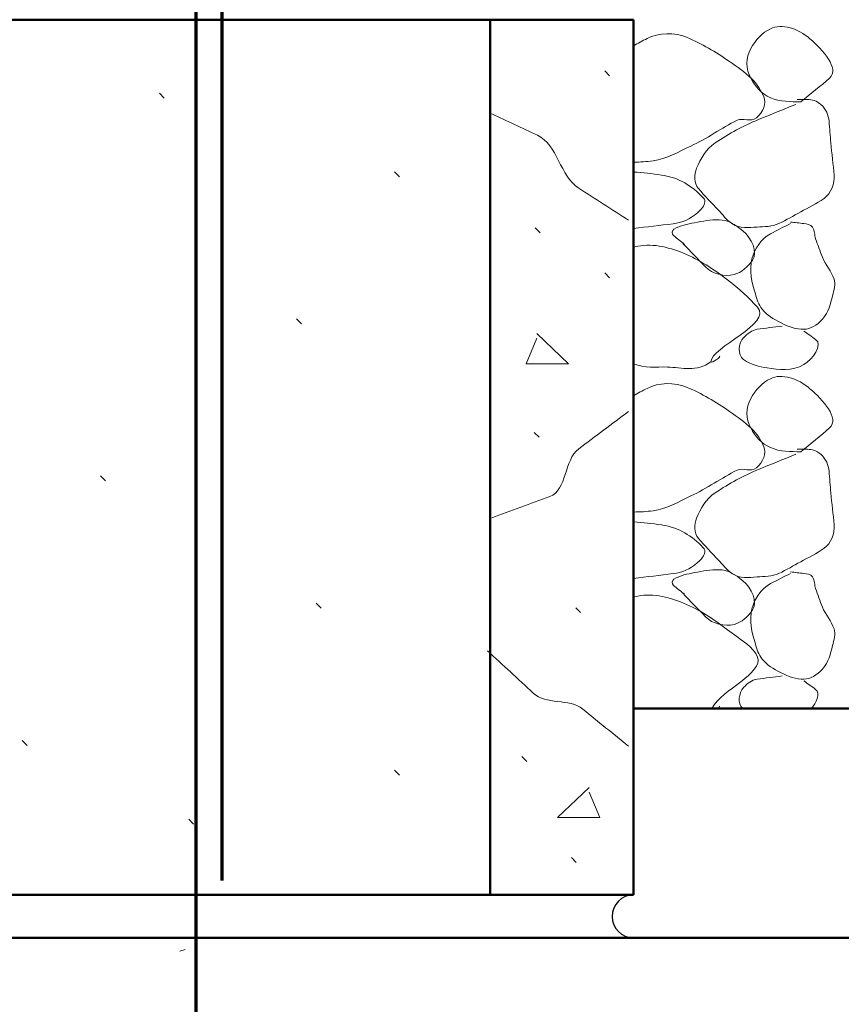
# Model space of a CAD drawing. Extents: x -312 to 328, y -156 to 292.
# Tile 25 of 89: x -124.59 to -117.44, y 79.82 to 88.39. Entities that reach past the tile are written whole.
import ezdxf

# ---------------------------------------------------------------- set-up
doc = ezdxf.new("R2010")
doc.units = 0
doc.header["$MEASUREMENT"] = 0
for name, color, linetype, lineweight in [('Level 1', 253, 'Continuous', 18), ('Level 15', 253, 'Continuous', 18), ('S-Anno-Patt', 152, 'Continuous', 18), ('S-Anno-Patt-Capy', 1, 'Continuous', 18), ('S-Sect-Cmuw', 2, 'Continuous', 50), ('S-Sect-Conc', 6, 'Continuous', 50), ('S-Sect-Fngr', 2, 'Continuous', 50), ('S-Sect-Rbar', 7, 'Continuous', 70)]:
    doc.layers.add(name, color=color, linetype=linetype, lineweight=lineweight)

# ---------------------------------------------------------------- blocks, each defined once
blk = doc.blocks.new('MORTAR')
at = {"layer": 'Level 15', "color": 253, "linetype": 'Continuous', "lineweight": 25}
blk.add_arc((0, -0.1875), 0.1875, 270, 90, dxfattribs=at)

msp = doc.modelspace()

# ---------------------------------------------------------------- linework, layer by layer
at = {"layer": 'Level 1', "color": 214, "linetype": 'Continuous', "lineweight": 25}
msp.add_3dface([(-311.9741, -156.26001), (328.0259, -156.26001), (328.0259, 291.73999), (-311.9741, 291.73999)], dxfattribs=at)
msp.add_3dface([(-311.9741, -156.26001), (328.0259, -156.26001), (328.0259, 291.73999), (-311.9741, 291.73999)], dxfattribs=at)
msp.add_3dface([(-311.9741, -156.26001), (328.0259, -156.26001), (328.0259, 291.73999), (-311.9741, 291.73999)], dxfattribs=at)
at = {"layer": 'S-Anno-Patt'}
for p, q in [((-119.45572, 87.90637), (-119.49772, 87.94837)), ((-123.33447, 87.71087), (-123.37647, 87.75437)), ((-121.28572, 87.02724), (-121.32772, 87.07074)), ((-120.05872, 86.53687), (-120.10222, 86.58037)), ((-119.45572, 86.14687), (-119.49772, 86.18887)), ((-122.13935, 85.74549), (-122.18135, 85.78899)), ((-120.06922, 84.75787), (-120.11122, 84.79987)), ((-123.8466, 84.37837), (-123.8886, 84.42187)), ((-121.96872, 83.26749), (-122.01072, 83.31099)), ((-119.70922, 83.22937), (-119.74972, 83.27287)), ((-124.52947, 82.07124), (-124.57147, 82.11474)), ((-120.17722, 81.93337), (-120.21922, 81.97687)), ((-121.28572, 81.81487), (-121.32772, 81.85837)), ((-123.07835, 81.38762), (-123.12035, 81.43112)), ((-119.74522, 81.05437), (-119.78572, 81.09637)), ((-123.1511, 80.29524), (-123.1986, 80.28174))]:
    msp.add_line(p, q, dxfattribs=at)
at = {"layer": 'S-Anno-Patt', "flags": 128}
for points in [[(-120.08872, 85.66237), (-119.81422, 85.39837), (-120.18322, 85.39837), (-120.08872, 85.62037)], [(-119.63422, 81.70687), (-119.90872, 81.44437), (-119.53972, 81.44437), (-119.63422, 81.66487)]]:
    msp.add_lwpolyline(points, dxfattribs=at)
at = {"layer": 'S-Anno-Patt'}
for points, knots in [([(-119.29072, 86.64787), (-119.4353, 86.74074), (-119.57978, 86.83378), (-119.72422, 86.92687), (-119.88832, 87.03263), (-119.90756, 87.3057), (-120.08422, 87.38887), (-120.21659, 87.45119), (-120.34912, 87.51309), (-120.48172, 87.57487)], [0, 0, 0, 0, 0.3347359, 0.3347359, 0.3347359, 0.7150389, 0.7150389, 0.7150389, 1, 1, 1, 1]), ([(-119.29072, 84.98137), (-119.43504, 84.87313), (-119.57984, 84.76549), (-119.72422, 84.65737), (-119.8542, 84.56003), (-119.82387, 84.29684), (-119.97622, 84.24037), (-120.14448, 84.178), (-120.31338, 84.11781), (-120.48172, 84.05587)], [0, 0, 0, 0, 0.3454734, 0.3454734, 0.3454734, 0.6564947, 0.6564947, 0.6564947, 1, 1, 1, 1]), ([(-119.29072, 82.06537), (-119.42302, 82.17361), (-119.55556, 82.28158), (-119.68822, 82.38937), (-119.80554, 82.48469), (-120.00964, 82.4243), (-120.12022, 82.52737), (-120.25272, 82.65087), (-120.38522, 82.77437), (-120.51772, 82.89787)], [0, 0, 0, 0, 0.339678, 0.339678, 0.339678, 0.6400695, 0.6400695, 0.6400695, 1, 1, 1, 1])]:
    msp.add_open_spline(points, degree=3, knots=knots, dxfattribs=at)
at = {"layer": 'S-Anno-Patt-Capy'}
for points, knots in [([(-117.78935, 87.67937), (-117.87781, 87.68016), (-117.96638, 87.67852), (-118.05485, 87.71537), (-118.13469, 87.74862), (-118.18522, 87.81369), (-118.22585, 87.88637), (-118.26893, 87.96345), (-118.2696, 88.06319), (-118.22585, 88.14287), (-118.18441, 88.21832), (-118.12419, 88.28171), (-118.05485, 88.31537), (-117.95327, 88.36468), (-117.81375, 88.31808), (-117.70985, 88.22837), (-117.59818, 88.13196), (-117.44841, 87.9691), (-117.53885, 87.88637), (-117.6157, 87.81606), (-117.70843, 87.7499), (-117.78935, 87.67937)], [0, 0, 0, 0, 0.129292, 0.129292, 0.129292, 0.2459897, 0.2459897, 0.2459897, 0.3697663, 0.3697663, 0.3697663, 0.4869769, 0.4869769, 0.4869769, 0.6586719, 0.6586719, 0.6586719, 0.8431872, 0.8431872, 0.8431872, 1, 1, 1, 1]), ([(-119.24572, 88.16562), (-119.20797, 88.18965), (-119.16887, 88.21122), (-119.12885, 88.23137), (-119.02583, 88.28323), (-118.88975, 88.28594), (-118.78385, 88.24187), (-118.65215, 88.18707), (-118.53061, 88.11329), (-118.41035, 88.03037), (-118.34267, 87.98371), (-118.28181, 87.94005), (-118.21985, 87.88187), (-118.17054, 87.83557), (-118.13342, 87.77742), (-118.11185, 87.72287), (-118.09012, 87.66794), (-118.11591, 87.58785), (-118.17485, 87.53987), (-118.22686, 87.49752), (-118.29408, 87.54393), (-118.34435, 87.51887), (-118.4803, 87.45108), (-118.60769, 87.3586), (-118.74785, 87.29387), (-118.85491, 87.24442), (-118.9592, 87.18084), (-119.07635, 87.16487), (-119.13269, 87.15719), (-119.18916, 87.15538), (-119.24572, 87.15362)], [0, 0, 0, 0, 0.0498284, 0.0498284, 0.0498284, 0.1780816, 0.1780816, 0.1780816, 0.3375717, 0.3375717, 0.3375717, 0.427323, 0.427323, 0.427323, 0.498744, 0.498744, 0.498744, 0.5706591, 0.5706591, 0.5706591, 0.6341229, 0.6341229, 0.6341229, 0.8057884, 0.8057884, 0.8057884, 0.9369256, 0.9369256, 0.9369256, 1, 1, 1, 1]), ([(-117.83435, 87.65687), (-117.94195, 87.61311), (-118.04936, 87.56894), (-118.15685, 87.52487), (-118.28974, 87.47038), (-118.41246, 87.40499), (-118.53635, 87.32087), (-118.61477, 87.26762), (-118.66351, 87.18343), (-118.69685, 87.10037), (-118.71837, 87.04673), (-118.72047, 86.96975), (-118.68185, 86.92487), (-118.62529, 86.85914), (-118.5664, 86.79817), (-118.50635, 86.73587), (-118.46782, 86.6959), (-118.44235, 86.65532), (-118.38935, 86.61887), (-118.31853, 86.57017), (-118.24318, 86.58498), (-118.17035, 86.58887), (-118.10729, 86.59223), (-118.04312, 86.59037), (-117.98135, 86.61887), (-117.91159, 86.65105), (-117.85416, 86.68608), (-117.79085, 86.72087), (-117.72194, 86.75872), (-117.65381, 86.79047), (-117.58685, 86.83787), (-117.52369, 86.88257), (-117.49398, 86.96835), (-117.49985, 87.04187), (-117.50726, 87.13483), (-117.52006, 87.22779), (-117.52835, 87.32087), (-117.53395, 87.3838), (-117.53736, 87.44689), (-117.54335, 87.50987), (-117.54851, 87.56424), (-117.56822, 87.61449), (-117.61535, 87.65687), (-117.65128, 87.68918), (-117.69074, 87.70037), (-117.73235, 87.70037), (-117.76185, 87.70037), (-117.79135, 87.70037), (-117.82085, 87.70037)], [0, 0, 0, 0, 0.0972269, 0.0972269, 0.0972269, 0.2174407, 0.2174407, 0.2174407, 0.293535, 0.293535, 0.293535, 0.3426801, 0.3426801, 0.3426801, 0.4146421, 0.4146421, 0.4146421, 0.4608083, 0.4608083, 0.4608083, 0.5224826, 0.5224826, 0.5224826, 0.575876, 0.575876, 0.575876, 0.6361673, 0.6361673, 0.6361673, 0.7017826, 0.7017826, 0.7017826, 0.763661, 0.763661, 0.763661, 0.8419104, 0.8419104, 0.8419104, 0.8948095, 0.8948095, 0.8948095, 0.9404798, 0.9404798, 0.9404798, 0.9753074, 0.9753074, 0.9753074, 1, 1, 1, 1]), ([(-119.24572, 87.06762), (-119.16495, 87.06261), (-119.08472, 87.0534), (-119.00435, 87.04187), (-118.87328, 87.02306), (-118.76546, 86.96774), (-118.65335, 86.85887), (-118.6368, 86.8428), (-118.62339, 86.82441), (-118.62485, 86.80787), (-118.62769, 86.77547), (-118.65558, 86.74269), (-118.68935, 86.71337), (-118.7579, 86.65384), (-118.824, 86.62698), (-118.90085, 86.61737), (-119.01578, 86.60299), (-119.13084, 86.59017), (-119.24572, 86.57562)], [0, 0, 0, 0, 0.1745005, 0.1745005, 0.1745005, 0.4590564, 0.4590564, 0.4590564, 0.5010547, 0.5010547, 0.5010547, 0.5833026, 0.5833026, 0.5833026, 0.7502716, 0.7502716, 0.7502716, 1, 1, 1, 1]), ([(-118.81835, 86.44637), (-118.75185, 86.37787), (-118.68535, 86.30937), (-118.61885, 86.24087), (-118.55937, 86.17961), (-118.45089, 86.15377), (-118.37135, 86.17487), (-118.30761, 86.19177), (-118.24586, 86.24463), (-118.20935, 86.30087), (-118.1615, 86.37457), (-118.21731, 86.48895), (-118.29485, 86.55587), (-118.36062, 86.61264), (-118.42673, 86.65043), (-118.50185, 86.65187), (-118.57247, 86.65322), (-118.64409, 86.6405), (-118.71485, 86.62637), (-118.77759, 86.61384), (-118.83837, 86.60281), (-118.89635, 86.56937), (-118.91283, 86.55986), (-118.91342, 86.52663), (-118.89935, 86.51537), (-118.86685, 86.48937), (-118.83435, 86.46337), (-118.80185, 86.43737)], [0, 0, 0, 0, 0.1566257, 0.1566257, 0.1566257, 0.296703, 0.296703, 0.296703, 0.4089358, 0.4089358, 0.4089358, 0.5560146, 0.5560146, 0.5560146, 0.6807956, 0.6807956, 0.6807956, 0.7981083, 0.7981083, 0.7981083, 0.9021428, 0.9021428, 0.9021428, 0.9317187, 0.9317187, 0.9317187, 1, 1, 1, 1]), ([(-117.87935, 86.61887), (-117.93764, 86.58996), (-117.99547, 86.56092), (-118.05335, 86.53037), (-118.1341, 86.48774), (-118.1922, 86.39848), (-118.21535, 86.31137), (-118.24146, 86.21305), (-118.21527, 86.10429), (-118.18535, 86.00537), (-118.17129, 85.95891), (-118.15929, 85.91415), (-118.12685, 85.87337), (-118.08221, 85.81726), (-118.02827, 85.78911), (-117.96635, 85.75637), (-117.90018, 85.72139), (-117.82895, 85.69529), (-117.76235, 85.69787), (-117.70505, 85.70009), (-117.64907, 85.73148), (-117.60185, 85.78487), (-117.54396, 85.8503), (-117.53241, 85.91729), (-117.51335, 85.99037), (-117.50089, 86.0381), (-117.48509, 86.09055), (-117.49985, 86.13587), (-117.52167, 86.20289), (-117.57611, 86.25941), (-117.60185, 86.32637), (-117.62219, 86.3793), (-117.64153, 86.43325), (-117.66035, 86.48687), (-117.67201, 86.52011), (-117.66728, 86.55657), (-117.68885, 86.58887), (-117.70501, 86.61308), (-117.73606, 86.61569), (-117.76235, 86.61887), (-117.80134, 86.62359), (-117.84041, 86.62738), (-117.87935, 86.63237)], [0, 0, 0, 0, 0.0758779, 0.0758779, 0.0758779, 0.1817599, 0.1817599, 0.1817599, 0.3012699, 0.3012699, 0.3012699, 0.3573902, 0.3573902, 0.3573902, 0.4345915, 0.4345915, 0.4345915, 0.5170806, 0.5170806, 0.5170806, 0.5880414, 0.5880414, 0.5880414, 0.6750099, 0.6750099, 0.6750099, 0.7318075, 0.7318075, 0.7318075, 0.8157994, 0.8157994, 0.8157994, 0.8821992, 0.8821992, 0.8821992, 0.9233643, 0.9233643, 0.9233643, 0.9542213, 0.9542213, 0.9542213, 1, 1, 1, 1]), ([(-119.24572, 86.41362), (-119.24228, 86.4146), (-119.23881, 86.41552), (-119.23535, 86.41637), (-119.09775, 86.45011), (-118.95, 86.41836), (-118.81235, 86.36087), (-118.66709, 86.30021), (-118.55377, 86.2253), (-118.42685, 86.12837), (-118.32716, 86.05225), (-118.24077, 85.97045), (-118.16585, 85.88987), (-118.03328, 85.74729), (-118.57033, 85.54191), (-118.57235, 85.41437), (-118.57262, 85.39673), (-118.47216, 85.462), (-118.50035, 85.46237)], [0, 0, 0, 0, 0.0054952, 0.0054952, 0.0054952, 0.2239181, 0.2239181, 0.2239181, 0.4544029, 0.4544029, 0.4544029, 0.6354168, 0.6354168, 0.6354168, 0.9556969, 0.9556969, 0.9556969, 1, 1, 1, 1]), ([(-117.95135, 85.72637), (-118.02428, 85.71638), (-118.09736, 85.70779), (-118.17035, 85.69787), (-118.21601, 85.69166), (-118.25354, 85.65698), (-118.28735, 85.62437), (-118.33396, 85.5794), (-118.34369, 85.47507), (-118.28735, 85.43387), (-118.22336, 85.38708), (-118.15373, 85.37222), (-118.08335, 85.36187), (-117.9785, 85.34644), (-117.8668, 85.33105), (-117.76235, 85.39037), (-117.68404, 85.43483), (-117.59501, 85.56229), (-117.66035, 85.60937), (-117.69435, 85.63387), (-117.72835, 85.65837), (-117.76235, 85.68287)], [0, 0, 0, 0, 0.1517403, 0.1517403, 0.1517403, 0.2466756, 0.2466756, 0.2466756, 0.3775652, 0.3775652, 0.3775652, 0.5262043, 0.5262043, 0.5262043, 0.747626, 0.747626, 0.747626, 0.9136177, 0.9136177, 0.9136177, 1, 1, 1, 1]), ([(-118.57235, 85.41437), (-118.69851, 85.32213), (-118.8251, 85.36553), (-118.95185, 85.36937), (-119.04977, 85.37234), (-119.15056, 85.35457), (-119.24572, 85.39799)], [0, 0, 0, 0, 0.5641347, 0.5641347, 0.5641347, 1, 1, 1, 1]), ([(-117.78935, 84.63137), (-117.87781, 84.63216), (-117.96638, 84.63052), (-118.05485, 84.66737), (-118.13469, 84.70062), (-118.18522, 84.76569), (-118.22585, 84.83837), (-118.26893, 84.91545), (-118.2696, 85.01519), (-118.22585, 85.09487), (-118.18441, 85.17032), (-118.12419, 85.23371), (-118.05485, 85.26737), (-117.95327, 85.31668), (-117.81375, 85.27008), (-117.70985, 85.18037), (-117.59818, 85.08396), (-117.44841, 84.9211), (-117.53885, 84.83837), (-117.6157, 84.76806), (-117.70843, 84.7019), (-117.78935, 84.63137)], [0, 0, 0, 0, 0.129292, 0.129292, 0.129292, 0.2459897, 0.2459897, 0.2459897, 0.3697663, 0.3697663, 0.3697663, 0.4869769, 0.4869769, 0.4869769, 0.6586719, 0.6586719, 0.6586719, 0.8431872, 0.8431872, 0.8431872, 1, 1, 1, 1]), ([(-119.24572, 85.11762), (-119.20797, 85.14165), (-119.16887, 85.16322), (-119.12885, 85.18337), (-119.02583, 85.23523), (-118.88975, 85.23794), (-118.78385, 85.19387), (-118.65215, 85.13907), (-118.53061, 85.06529), (-118.41035, 84.98237), (-118.34267, 84.93571), (-118.28181, 84.89205), (-118.21985, 84.83387), (-118.17054, 84.78757), (-118.13342, 84.72942), (-118.11185, 84.67487), (-118.09012, 84.61994), (-118.11591, 84.53985), (-118.17485, 84.49187), (-118.22686, 84.44952), (-118.29408, 84.49593), (-118.34435, 84.47087), (-118.4803, 84.40308), (-118.60769, 84.3106), (-118.74785, 84.24587), (-118.85491, 84.19642), (-118.9592, 84.13284), (-119.07635, 84.11687), (-119.13269, 84.10919), (-119.18916, 84.10738), (-119.24572, 84.10562)], [0, 0, 0, 0, 0.0498284, 0.0498284, 0.0498284, 0.1780816, 0.1780816, 0.1780816, 0.3375717, 0.3375717, 0.3375717, 0.427323, 0.427323, 0.427323, 0.498744, 0.498744, 0.498744, 0.5706591, 0.5706591, 0.5706591, 0.6341229, 0.6341229, 0.6341229, 0.8057884, 0.8057884, 0.8057884, 0.9369256, 0.9369256, 0.9369256, 1, 1, 1, 1]), ([(-117.83435, 84.60887), (-117.94195, 84.56511), (-118.04936, 84.52094), (-118.15685, 84.47687), (-118.28974, 84.42238), (-118.41246, 84.35699), (-118.53635, 84.27287), (-118.61477, 84.21962), (-118.66351, 84.13543), (-118.69685, 84.05237), (-118.71837, 83.99873), (-118.72047, 83.92175), (-118.68185, 83.87687), (-118.62529, 83.81114), (-118.5664, 83.75017), (-118.50635, 83.68787), (-118.46782, 83.6479), (-118.44235, 83.60732), (-118.38935, 83.57087), (-118.31853, 83.52217), (-118.24318, 83.53698), (-118.17035, 83.54087), (-118.10729, 83.54423), (-118.04312, 83.54237), (-117.98135, 83.57087), (-117.91159, 83.60305), (-117.85416, 83.63808), (-117.79085, 83.67287), (-117.72194, 83.71072), (-117.65381, 83.74247), (-117.58685, 83.78987), (-117.52369, 83.83457), (-117.49398, 83.92035), (-117.49985, 83.99387), (-117.50726, 84.08683), (-117.52006, 84.17979), (-117.52835, 84.27287), (-117.53395, 84.3358), (-117.53736, 84.39889), (-117.54335, 84.46187), (-117.54851, 84.51624), (-117.56822, 84.56649), (-117.61535, 84.60887), (-117.65128, 84.64118), (-117.69074, 84.65237), (-117.73235, 84.65237), (-117.76185, 84.65237), (-117.79135, 84.65237), (-117.82085, 84.65237)], [0, 0, 0, 0, 0.0972269, 0.0972269, 0.0972269, 0.2174407, 0.2174407, 0.2174407, 0.293535, 0.293535, 0.293535, 0.3426801, 0.3426801, 0.3426801, 0.4146421, 0.4146421, 0.4146421, 0.4608083, 0.4608083, 0.4608083, 0.5224826, 0.5224826, 0.5224826, 0.575876, 0.575876, 0.575876, 0.6361673, 0.6361673, 0.6361673, 0.7017826, 0.7017826, 0.7017826, 0.763661, 0.763661, 0.763661, 0.8419104, 0.8419104, 0.8419104, 0.8948095, 0.8948095, 0.8948095, 0.9404798, 0.9404798, 0.9404798, 0.9753074, 0.9753074, 0.9753074, 1, 1, 1, 1]), ([(-119.24572, 84.01962), (-119.16495, 84.01461), (-119.08472, 84.0054), (-119.00435, 83.99387), (-118.87328, 83.97506), (-118.76546, 83.91974), (-118.65335, 83.81087), (-118.6368, 83.7948), (-118.62339, 83.77641), (-118.62485, 83.75987), (-118.62769, 83.72747), (-118.65558, 83.69469), (-118.68935, 83.66537), (-118.7579, 83.60584), (-118.824, 83.57898), (-118.90085, 83.56937), (-119.01578, 83.55499), (-119.13084, 83.54217), (-119.24572, 83.52762)], [0, 0, 0, 0, 0.1745005, 0.1745005, 0.1745005, 0.4590564, 0.4590564, 0.4590564, 0.5010547, 0.5010547, 0.5010547, 0.5833026, 0.5833026, 0.5833026, 0.7502716, 0.7502716, 0.7502716, 1, 1, 1, 1]), ([(-118.81835, 83.39837), (-118.75185, 83.32987), (-118.68535, 83.26137), (-118.61885, 83.19287), (-118.55937, 83.13161), (-118.45089, 83.10577), (-118.37135, 83.12687), (-118.30761, 83.14377), (-118.24586, 83.19663), (-118.20935, 83.25287), (-118.1615, 83.32657), (-118.21731, 83.44095), (-118.29485, 83.50787), (-118.36062, 83.56464), (-118.42673, 83.60243), (-118.50185, 83.60387), (-118.57247, 83.60522), (-118.64409, 83.5925), (-118.71485, 83.57837), (-118.77759, 83.56584), (-118.83837, 83.55481), (-118.89635, 83.52137), (-118.91283, 83.51186), (-118.91342, 83.47863), (-118.89935, 83.46737), (-118.86685, 83.44137), (-118.83435, 83.41537), (-118.80185, 83.38937)], [0, 0, 0, 0, 0.1566257, 0.1566257, 0.1566257, 0.296703, 0.296703, 0.296703, 0.4089358, 0.4089358, 0.4089358, 0.5560146, 0.5560146, 0.5560146, 0.6807956, 0.6807956, 0.6807956, 0.7981083, 0.7981083, 0.7981083, 0.9021428, 0.9021428, 0.9021428, 0.9317187, 0.9317187, 0.9317187, 1, 1, 1, 1]), ([(-117.87935, 83.57087), (-117.93764, 83.54196), (-117.99547, 83.51292), (-118.05335, 83.48237), (-118.1341, 83.43974), (-118.1922, 83.35048), (-118.21535, 83.26337), (-118.24146, 83.16505), (-118.21527, 83.05629), (-118.18535, 82.95737), (-118.17129, 82.91091), (-118.15929, 82.86615), (-118.12685, 82.82537), (-118.08221, 82.76926), (-118.02827, 82.74111), (-117.96635, 82.70837), (-117.90018, 82.67339), (-117.82895, 82.64729), (-117.76235, 82.64987), (-117.70505, 82.65209), (-117.64907, 82.68348), (-117.60185, 82.73687), (-117.54396, 82.8023), (-117.53241, 82.86929), (-117.51335, 82.94237), (-117.50089, 82.9901), (-117.48509, 83.04255), (-117.49985, 83.08787), (-117.52167, 83.15489), (-117.57611, 83.21141), (-117.60185, 83.27837), (-117.62219, 83.3313), (-117.64153, 83.38525), (-117.66035, 83.43887), (-117.67201, 83.47211), (-117.66728, 83.50857), (-117.68885, 83.54087), (-117.70501, 83.56508), (-117.73606, 83.56769), (-117.76235, 83.57087), (-117.80134, 83.57559), (-117.84041, 83.57938), (-117.87935, 83.58437)], [0, 0, 0, 0, 0.0758779, 0.0758779, 0.0758779, 0.1817599, 0.1817599, 0.1817599, 0.3012699, 0.3012699, 0.3012699, 0.3573902, 0.3573902, 0.3573902, 0.4345915, 0.4345915, 0.4345915, 0.5170806, 0.5170806, 0.5170806, 0.5880414, 0.5880414, 0.5880414, 0.6750099, 0.6750099, 0.6750099, 0.7318075, 0.7318075, 0.7318075, 0.8157994, 0.8157994, 0.8157994, 0.8821992, 0.8821992, 0.8821992, 0.9233643, 0.9233643, 0.9233643, 0.9542213, 0.9542213, 0.9542213, 1, 1, 1, 1]), ([(-119.24572, 83.36562), (-119.24228, 83.3666), (-119.23881, 83.36752), (-119.23535, 83.36837), (-119.09775, 83.40211), (-118.95, 83.37036), (-118.81235, 83.31287), (-118.66709, 83.25221), (-118.55379, 83.17788), (-118.42685, 83.08037), (-118.32715, 83.00379), (-118.19425, 82.92576), (-118.16585, 82.84187), (-118.11783, 82.70008), (-118.47167, 82.56272), (-118.5636, 82.39587)], [0, 0, 0, 0, 0.0058374, 0.0058374, 0.0058374, 0.2378633, 0.2378633, 0.2378633, 0.4827023, 0.4827023, 0.4827023, 0.6749895, 0.6749895, 0.6749895, 1, 1, 1, 1]), ([(-117.95135, 82.67837), (-118.02428, 82.66838), (-118.09736, 82.65979), (-118.17035, 82.64987), (-118.21601, 82.64366), (-118.25401, 82.61316), (-118.28735, 82.57637), (-118.33097, 82.52821), (-118.34175, 82.43795), (-118.2986, 82.39587)], [0, 0, 0, 0, 0.4090753, 0.4090753, 0.4090753, 0.6650102, 0.6650102, 0.6650102, 1, 1, 1, 1]), ([(-117.69747, 82.39587), (-117.65861, 82.437), (-117.61448, 82.52832), (-117.66035, 82.56137), (-117.69435, 82.58587), (-117.72835, 82.61037), (-117.76235, 82.63487)], [0, 0, 0, 0, 0.5743051, 0.5743051, 0.5743051, 1, 1, 1, 1])]:
    msp.add_open_spline(points, degree=3, knots=knots, dxfattribs=at)
msp.add_open_spline([(-118.50897, 82.39587), (-118.50369, 82.40016), (-118.49393, 82.41146), (-118.50035, 82.41437)], degree=3, dxfattribs=at)
at = {"layer": 'S-Sect-Cmuw'}
for p, q in [((-126.86872, 88.39387), (-119.24572, 88.39387)), ((-120.49522, 80.77087), (-120.49522, 88.39387)), ((-119.24572, 80.77087), (-119.24572, 88.39387)), ((-126.86872, 80.77087), (-119.24572, 80.77087))]:
    msp.add_line(p, q, dxfattribs=at)
at = {"layer": 'S-Sect-Conc'}
msp.add_line((-133.05722, 80.39587), (-113.05722, 80.39587), dxfattribs=at)
at = {"layer": 'S-Sect-Fngr'}
msp.add_line((-119.24572, 82.39587), (-95.24572, 82.39587), dxfattribs=at)
at = {"layer": 'S-Sect-Rbar'}
for p, q in [((-122.8296, 80.89587), (-122.8296, 115.56799)), ((-123.05722, 72.14587), (-123.05722, 104.89587))]:
    msp.add_line(p, q, dxfattribs=at)

# ---------------------------------------------------------------- block references
at = {"layer": 'S-Sect-Cmuw', "rotation": 180}
msp.add_blockref('MORTAR', (-119.24572, 80.39587), dxfattribs=at)

doc.saveas('drawing.dxf')
